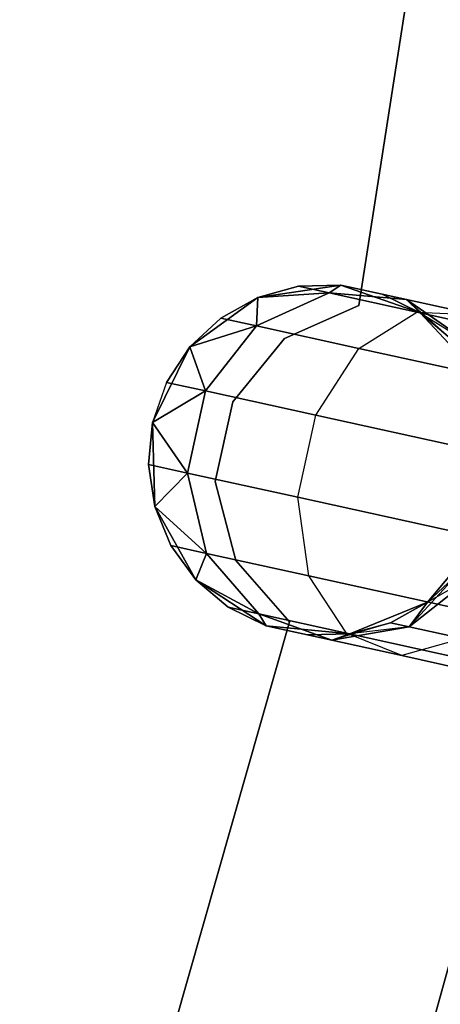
# Model space of a CAD drawing. Extents: x -91 to 91, y -91 to 262.
# Tile 249 of 256: x 57.32 to 59.71, y -16.05 to -10.44. Entities that reach past the tile are written whole.
import ezdxf

# ---------------------------------------------------------------- set-up
doc = ezdxf.new("R2010")
doc.units = 0
doc.header["$LTSCALE"] = 25.4
doc.layers.get('0').update_dxf_attribs({"linetype": 'CONTINUOUS'})

# ---------------------------------------------------------------- blocks, each defined once
blk = doc.blocks.new('ETE0_STL_1')
at = {"color": 0}
for p, q in [((60.1126, -6.5308, 164.5076), (59.2493, -12.0704, 164.5076)), ((59.2493, -12.0704, 162.5076), (60.1126, -6.5308, 162.5076)), ((59.2493, -12.0704, 162.5076), (60.1126, -6.5308, 162.5076)), ((60.1126, -6.5308, 164.5076), (59.2493, -12.0704, 164.5076)), ((59.1459, -11.9543, 327.5076), (58.6724, -12.0241, 327.5076)), ((58.6724, -12.0241, 163.5076), (59.1459, -11.9543, 163.5076)), ((59.1459, -11.9543, 327.5076), (58.6724, -12.0241, 327.5076)), ((58.6724, -12.0241, 163.5076), (59.1459, -11.9543, 163.5076)), ((58.9049, -11.9605, 322.0076), (58.6724, -12.0241, 327.5076)), ((58.9049, -11.9605, 322.0076), (58.6724, -12.0241, 322.0076)), ((58.9049, -11.9605, 322.0076), (58.6724, -12.0241, 327.5076)), ((58.9049, -11.9605, 322.0076), (58.6724, -12.0241, 322.0076)), ((58.9049, -11.9605, 168.0076), (58.6724, -12.0241, 168.0076)), ((58.6724, -12.0241, 163.5076), (58.9049, -11.9605, 168.0076)), ((58.9049, -11.9605, 168.0076), (58.6724, -12.0241, 168.0076)), ((58.6724, -12.0241, 163.5076), (58.9049, -11.9605, 168.0076)), ((59.1459, -11.9543, 322.0076), (58.9049, -11.9605, 322.0076)), ((58.9049, -11.9605, 322.0076), (59.1459, -11.9543, 327.5076)), ((58.9049, -11.9605, 322.0076), (59.1459, -11.9543, 327.5076)), ((59.1459, -11.9543, 322.0076), (58.9049, -11.9605, 322.0076)), ((59.1459, -11.9543, 168.0076), (58.9049, -11.9605, 168.0076)), ((58.9049, -11.9605, 168.0076), (59.1459, -11.9543, 163.5076)), ((58.9049, -11.9605, 168.0076), (59.1459, -11.9543, 163.5076)), ((59.1459, -11.9543, 168.0076), (58.9049, -11.9605, 168.0076)), ((58.9049, -11.9605, 322.0076), (59.08, -11.9989, 321.1065)), ((58.9049, -11.9605, 322.0076), (59.08, -11.9989, 321.1065)), ((59.08, -11.9989, 168.9087), (58.9049, -11.9605, 168.0076)), ((59.08, -11.9989, 168.9087), (58.9049, -11.9605, 168.0076)), ((59.1459, -11.9543, 322.0076), (59.08, -11.9989, 321.1065)), ((59.1459, -11.9543, 322.0076), (59.08, -11.9989, 321.1065)), ((59.08, -11.9989, 168.9087), (59.1459, -11.9543, 168.0076)), ((59.08, -11.9989, 168.9087), (59.1459, -11.9543, 168.0076)), ((59.5976, -12.1126, 327.5076), (59.1459, -11.9543, 327.5076)), ((59.1459, -11.9543, 163.5076), (59.5976, -12.1126, 163.5076)), ((59.3814, -12.006, 322.0076), (59.1459, -11.9543, 327.5076)), ((59.5976, -12.1126, 327.5076), (59.1459, -11.9543, 327.5076)), ((59.3814, -12.006, 322.0076), (59.1459, -11.9543, 327.5076)), ((59.1459, -11.9543, 322.0076), (59.5211, -12.0367, 321.2884)), ((59.1459, -11.9543, 322.0076), (59.1459, -11.9543, 327.5076)), ((59.1459, -11.9543, 322.0076), (59.1459, -11.9543, 327.5076)), ((59.1459, -11.9543, 322.0076), (59.5211, -12.0367, 321.2884)), ((59.5211, -12.0367, 168.7269), (59.1459, -11.9543, 168.0076)), ((59.1459, -11.9543, 163.5076), (59.3814, -12.006, 168.0076)), ((59.1459, -11.9543, 168.0076), (59.1459, -11.9543, 163.5076)), ((59.5211, -12.0367, 168.7269), (59.1459, -11.9543, 168.0076)), ((59.1459, -11.9543, 163.5076), (59.3814, -12.006, 168.0076)), ((59.1459, -11.9543, 163.5076), (59.5976, -12.1126, 163.5076)), ((59.1459, -11.9543, 168.0076), (59.1459, -11.9543, 163.5076)), ((58.6724, -12.0241, 327.5076), (58.2856, -12.306, 327.5076)), ((58.2856, -12.306, 163.5076), (58.6724, -12.0241, 163.5076)), ((58.6724, -12.0241, 327.5076), (58.2856, -12.306, 327.5076)), ((58.2856, -12.306, 163.5076), (58.6724, -12.0241, 163.5076)), ((58.6724, -12.0241, 322.0076), (58.4619, -12.1416, 322.0076)), ((58.4619, -12.1416, 322.0076), (58.6724, -12.0241, 327.5076)), ((58.4619, -12.1416, 322.0076), (58.6724, -12.0241, 327.5076)), ((58.6724, -12.0241, 322.0076), (58.4619, -12.1416, 322.0076)), ((58.6724, -12.0241, 168.0076), (58.4619, -12.1416, 168.0076)), ((58.4619, -12.1416, 168.0076), (58.6724, -12.0241, 163.5076)), ((58.4619, -12.1416, 168.0076), (58.6724, -12.0241, 163.5076)), ((58.6724, -12.0241, 168.0076), (58.4619, -12.1416, 168.0076)), ((59.08, -11.9989, 321.1065), (58.6662, -12.1864, 320.9558)), ((59.08, -11.9989, 321.1065), (58.6662, -12.1864, 320.9558)), ((58.6662, -12.1864, 169.0594), (59.08, -11.9989, 168.9087)), ((58.6662, -12.1864, 169.0594), (59.08, -11.9989, 168.9087)), ((58.6724, -12.0241, 322.0076), (58.6662, -12.1864, 320.9558)), ((58.6724, -12.0241, 322.0076), (58.6662, -12.1864, 320.9558)), ((58.6662, -12.1864, 169.0594), (58.6724, -12.0241, 168.0076)), ((58.6662, -12.1864, 169.0594), (58.6724, -12.0241, 168.0076)), ((58.6724, -12.0241, 322.0076), (59.08, -11.9989, 321.1065)), ((58.6724, -12.0241, 322.0076), (59.08, -11.9989, 321.1065)), ((59.08, -11.9989, 168.9087), (58.6724, -12.0241, 168.0076)), ((59.08, -11.9989, 168.9087), (58.6724, -12.0241, 168.0076)), ((58.6724, -12.0241, 322.0076), (58.6724, -12.0241, 327.5076)), ((58.6724, -12.0241, 322.0076), (58.6724, -12.0241, 327.5076)), ((58.6724, -12.0241, 168.0076), (58.6724, -12.0241, 163.5076)), ((58.6724, -12.0241, 168.0076), (58.6724, -12.0241, 163.5076)), ((59.5211, -12.0367, 321.2884), (59.08, -11.9989, 321.1065)), ((59.08, -11.9989, 321.1065), (59.5785, -12.1084, 320.3427)), ((59.08, -11.9989, 321.1065), (59.5785, -12.1084, 320.3427)), ((59.5211, -12.0367, 321.2884), (59.08, -11.9989, 321.1065)), ((59.08, -11.9989, 168.9087), (59.5211, -12.0367, 168.7269)), ((59.5785, -12.1084, 169.6726), (59.08, -11.9989, 168.9087)), ((59.5785, -12.1084, 169.6726), (59.08, -11.9989, 168.9087)), ((59.08, -11.9989, 168.9087), (59.5211, -12.0367, 168.7269)), ((59.5976, -12.1126, 322.0076), (59.3814, -12.006, 322.0076)), ((59.3814, -12.006, 322.0076), (59.5976, -12.1126, 327.5076)), ((59.3814, -12.006, 322.0076), (59.5976, -12.1126, 327.5076)), ((59.3814, -12.006, 322.0076), (59.5211, -12.0367, 321.2884)), ((59.3814, -12.006, 322.0076), (59.5211, -12.0367, 321.2884)), ((59.5976, -12.1126, 322.0076), (59.3814, -12.006, 322.0076)), ((59.5211, -12.0367, 168.7269), (59.3814, -12.006, 168.0076)), ((59.5976, -12.1126, 168.0076), (59.3814, -12.006, 168.0076)), ((59.5211, -12.0367, 168.7269), (59.3814, -12.006, 168.0076)), ((59.3814, -12.006, 168.0076), (59.5976, -12.1126, 163.5076)), ((59.3814, -12.006, 168.0076), (59.5976, -12.1126, 163.5076)), ((59.5976, -12.1126, 168.0076), (59.3814, -12.006, 168.0076)), ((59.5976, -12.1126, 322.0076), (59.5211, -12.0367, 321.2884)), ((59.5976, -12.1126, 322.0076), (59.5211, -12.0367, 321.2884)), ((59.8886, -12.2912, 321.4596), (59.5211, -12.0367, 321.2884)), ((59.5211, -12.0367, 321.2884), (59.9191, -12.1241, 320.6786)), ((59.5211, -12.0367, 321.2884), (59.9191, -12.1241, 320.6786)), ((59.8886, -12.2912, 321.4596), (59.5211, -12.0367, 321.2884)), ((59.7821, -12.2678, 168.0076), (59.5211, -12.0367, 168.7269)), ((59.5211, -12.0367, 168.7269), (59.8886, -12.2912, 168.5556)), ((59.7821, -12.2678, 168.0076), (59.5211, -12.0367, 168.7269)), ((59.5976, -12.1126, 168.0076), (59.5211, -12.0367, 168.7269)), ((59.5976, -12.1126, 168.0076), (59.5211, -12.0367, 168.7269)), ((59.9191, -12.1241, 169.3366), (59.5211, -12.0367, 168.7269)), ((59.9191, -12.1241, 169.3366), (59.5211, -12.0367, 168.7269)), ((59.5211, -12.0367, 168.7269), (59.8886, -12.2912, 168.5556)), ((59.2493, -12.0704, 164.5076), (58.8246, -12.2585, 164.5076)), ((58.8246, -12.2585, 162.5076), (59.2493, -12.0704, 162.5076)), ((58.8246, -12.2585, 162.5076), (59.2493, -12.0704, 162.5076)), ((59.2493, -12.0704, 164.5076), (58.8246, -12.2585, 164.5076)), ((59.2493, -12.0704, 164.5076), (59.2493, -12.0704, 162.5076)), ((59.2493, -12.0704, 164.5076), (59.2493, -12.0704, 162.5076)), ((58.4619, -12.1416, 322.0076), (58.2856, -12.306, 327.5076)), ((58.4619, -12.1416, 322.0076), (58.2856, -12.306, 322.0076)), ((58.4619, -12.1416, 322.0076), (58.2856, -12.306, 327.5076)), ((58.4619, -12.1416, 322.0076), (58.2856, -12.306, 322.0076)), ((58.4619, -12.1416, 168.0076), (58.2856, -12.306, 168.0076)), ((58.2856, -12.306, 163.5076), (58.4619, -12.1416, 168.0076)), ((58.4619, -12.1416, 168.0076), (58.2856, -12.306, 168.0076)), ((58.2856, -12.306, 163.5076), (58.4619, -12.1416, 168.0076)), ((58.4619, -12.1416, 322.0076), (58.6662, -12.1864, 320.9558)), ((58.4619, -12.1416, 322.0076), (58.6662, -12.1864, 320.9558)), ((58.6662, -12.1864, 169.0594), (58.4619, -12.1416, 168.0076)), ((58.6662, -12.1864, 169.0594), (58.4619, -12.1416, 168.0076)), ((59.2482, -12.3142, 320.0641), (59.5785, -12.1084, 320.3427)), ((59.2482, -12.3142, 320.0641), (59.5785, -12.1084, 320.3427)), ((59.2482, -12.3142, 169.9511), (59.5785, -12.1084, 169.6726)), ((59.2482, -12.3142, 169.9511), (59.5785, -12.1084, 169.6726)), ((59.5785, -12.1084, 320.3427), (60.3246, -12.2722, 319.8322)), ((59.5785, -12.1084, 320.3427), (60.3246, -12.2722, 319.8322)), ((59.5785, -12.1084, 320.3427), (59.9191, -12.1241, 320.6786)), ((59.5785, -12.1084, 320.3427), (59.9191, -12.1241, 320.6786)), ((59.5785, -12.1084, 169.6726), (59.9191, -12.1241, 169.3366)), ((60.3246, -12.2722, 170.183), (59.5785, -12.1084, 169.6726)), ((60.3246, -12.2722, 170.183), (59.5785, -12.1084, 169.6726)), ((59.5785, -12.1084, 169.6726), (59.9191, -12.1241, 169.3366)), ((59.9241, -12.4626, 327.5076), (59.5976, -12.1126, 327.5076)), ((59.5976, -12.1126, 163.5076), (59.9241, -12.4626, 163.5076)), ((59.7821, -12.2678, 322.0076), (59.5976, -12.1126, 327.5076)), ((59.9241, -12.4626, 327.5076), (59.5976, -12.1126, 327.5076)), ((59.7821, -12.2678, 322.0076), (59.5976, -12.1126, 322.0076)), ((59.5976, -12.1126, 322.0076), (59.5976, -12.1126, 327.5076)), ((59.7821, -12.2678, 322.0076), (59.5976, -12.1126, 327.5076)), ((59.5976, -12.1126, 322.0076), (59.5976, -12.1126, 327.5076)), ((59.5976, -12.1126, 322.0076), (59.8886, -12.2912, 321.4596)), ((59.7821, -12.2678, 322.0076), (59.5976, -12.1126, 322.0076)), ((59.5976, -12.1126, 322.0076), (59.8886, -12.2912, 321.4596)), ((59.7821, -12.2678, 168.0076), (59.5976, -12.1126, 168.0076)), ((59.5976, -12.1126, 163.5076), (59.7821, -12.2678, 168.0076)), ((59.5976, -12.1126, 163.5076), (59.9241, -12.4626, 163.5076)), ((59.5976, -12.1126, 168.0076), (59.5976, -12.1126, 163.5076)), ((59.5976, -12.1126, 168.0076), (59.5976, -12.1126, 163.5076)), ((59.7821, -12.2678, 168.0076), (59.5976, -12.1126, 168.0076)), ((59.5976, -12.1126, 163.5076), (59.7821, -12.2678, 168.0076)), ((58.2856, -12.306, 322.0076), (58.6662, -12.1864, 320.9558)), ((58.2856, -12.306, 322.0076), (58.6662, -12.1864, 320.9558)), ((58.6662, -12.1864, 169.0594), (58.2856, -12.306, 168.0076)), ((58.6662, -12.1864, 169.0594), (58.2856, -12.306, 168.0076)), ((58.6662, -12.1864, 320.9558), (58.3746, -12.5563, 320.8707)), ((58.6662, -12.1864, 320.9558), (58.3746, -12.5563, 320.8707)), ((58.3746, -12.5563, 169.1445), (58.6662, -12.1864, 169.0594)), ((58.3746, -12.5563, 169.1445), (58.6662, -12.1864, 169.0594)), ((58.6662, -12.1864, 320.9558), (59.2482, -12.3142, 320.0641)), ((58.6662, -12.1864, 320.9558), (59.2482, -12.3142, 320.0641)), ((59.2482, -12.3142, 169.9511), (58.6662, -12.1864, 169.0594)), ((59.2482, -12.3142, 169.9511), (58.6662, -12.1864, 169.0594)), ((58.8246, -12.2585, 164.5076), (58.5307, -12.6182, 164.5076)), ((58.5307, -12.6182, 162.5076), (58.8246, -12.2585, 162.5076)), ((58.5307, -12.6182, 162.5076), (58.8246, -12.2585, 162.5076)), ((58.8246, -12.2585, 164.5076), (58.5307, -12.6182, 164.5076)), ((58.8246, -12.2585, 164.5076), (58.8246, -12.2585, 162.5076)), ((58.8246, -12.2585, 164.5076), (58.8246, -12.2585, 162.5076)), ((58.2856, -12.306, 327.5076), (58.074, -12.7353, 327.5076)), ((58.074, -12.7353, 163.5076), (58.2856, -12.306, 163.5076)), ((58.2856, -12.306, 327.5076), (58.074, -12.7353, 327.5076)), ((58.074, -12.7353, 163.5076), (58.2856, -12.306, 163.5076)), ((58.2856, -12.306, 322.0076), (58.1537, -12.5078, 322.0076)), ((58.1537, -12.5078, 322.0076), (58.2856, -12.306, 327.5076)), ((58.1537, -12.5078, 322.0076), (58.2856, -12.306, 327.5076)), ((58.2856, -12.306, 322.0076), (58.1537, -12.5078, 322.0076)), ((58.2856, -12.306, 168.0076), (58.1537, -12.5078, 168.0076)), ((58.1537, -12.5078, 168.0076), (58.2856, -12.306, 163.5076)), ((58.1537, -12.5078, 168.0076), (58.2856, -12.306, 163.5076)), ((58.2856, -12.306, 168.0076), (58.1537, -12.5078, 168.0076)), ((58.2856, -12.306, 322.0076), (58.2856, -12.306, 327.5076)), ((58.2856, -12.306, 322.0076), (58.2856, -12.306, 327.5076)), ((58.2856, -12.306, 322.0076), (58.3746, -12.5563, 320.8707)), ((58.2856, -12.306, 322.0076), (58.3746, -12.5563, 320.8707)), ((58.3746, -12.5563, 169.1445), (58.2856, -12.306, 168.0076)), ((58.3746, -12.5563, 169.1445), (58.2856, -12.306, 168.0076)), ((58.2856, -12.306, 168.0076), (58.2856, -12.306, 163.5076)), ((58.2856, -12.306, 168.0076), (58.2856, -12.306, 163.5076)), ((59.0037, -12.6944, 319.9068), (59.2482, -12.3142, 320.0641)), ((59.0037, -12.6944, 319.9068), (59.2482, -12.3142, 320.0641)), ((59.0037, -12.6944, 170.1084), (59.2482, -12.3142, 169.9511)), ((59.0037, -12.6944, 170.1084), (59.2482, -12.3142, 169.9511)), ((59.2482, -12.3142, 320.0641), (60.1191, -12.5055, 319.4683)), ((59.2482, -12.3142, 320.0641), (60.1191, -12.5055, 319.4683)), ((60.1191, -12.5055, 170.5469), (59.2482, -12.3142, 169.9511)), ((60.1191, -12.5055, 170.5469), (59.2482, -12.3142, 169.9511)), ((58.1537, -12.5078, 322.0076), (58.074, -12.7353, 327.5076)), ((58.1537, -12.5078, 322.0076), (58.074, -12.7353, 327.5076)), ((58.1537, -12.5078, 322.0076), (58.074, -12.7353, 322.0076)), ((58.1537, -12.5078, 322.0076), (58.074, -12.7353, 322.0076)), ((58.1537, -12.5078, 168.0076), (58.074, -12.7353, 168.0076)), ((58.1537, -12.5078, 168.0076), (58.074, -12.7353, 168.0076)), ((58.1537, -12.5078, 168.0076), (58.074, -12.7353, 163.5076)), ((58.1537, -12.5078, 168.0076), (58.074, -12.7353, 163.5076)), ((58.1537, -12.5078, 322.0076), (58.3746, -12.5563, 320.8707)), ((58.1537, -12.5078, 322.0076), (58.3746, -12.5563, 320.8707)), ((58.3746, -12.5563, 169.1445), (58.1537, -12.5078, 168.0076)), ((58.3746, -12.5563, 169.1445), (58.1537, -12.5078, 168.0076)), ((58.074, -12.7353, 322.0076), (58.3746, -12.5563, 320.8707)), ((58.074, -12.7353, 322.0076), (58.3746, -12.5563, 320.8707)), ((58.3746, -12.5563, 169.1445), (58.074, -12.7353, 168.0076)), ((58.3746, -12.5563, 169.1445), (58.074, -12.7353, 168.0076)), ((58.3746, -12.5563, 320.8707), (58.272, -13.0238, 320.8707)), ((58.3746, -12.5563, 320.8707), (58.272, -13.0238, 320.8707)), ((58.272, -13.0238, 169.1445), (58.3746, -12.5563, 169.1445)), ((58.272, -13.0238, 169.1445), (58.3746, -12.5563, 169.1445)), ((58.3746, -12.5563, 320.8707), (59.0037, -12.6944, 319.9068)), ((58.3746, -12.5563, 320.8707), (59.0037, -12.6944, 319.9068)), ((59.0037, -12.6944, 170.1084), (58.3746, -12.5563, 169.1445)), ((59.0037, -12.6944, 170.1084), (58.3746, -12.5563, 169.1445)), ((58.4985, -20.3893, 327.5076), (60.6594, -12.5793, 327.5076)), ((60.6594, -12.5793, 328.5076), (58.4985, -20.3893, 328.5076)), ((58.4985, -20.3893, 327.5076), (60.6594, -12.5793, 327.5076)), ((60.6594, -12.5793, 328.5076), (58.4985, -20.3893, 328.5076)), ((58.5307, -12.6182, 164.5076), (58.4311, -13.0719, 164.5076)), ((58.4311, -13.0719, 162.5076), (58.5307, -12.6182, 162.5076)), ((58.4311, -13.0719, 162.5076), (58.5307, -12.6182, 162.5076)), ((58.5307, -12.6182, 164.5076), (58.4311, -13.0719, 164.5076)), ((58.5307, -12.6182, 164.5076), (58.5307, -12.6182, 162.5076)), ((58.5307, -12.6182, 164.5076), (58.5307, -12.6182, 162.5076)), ((58.901, -13.1619, 319.9068), (59.0037, -12.6944, 319.9068)), ((58.901, -13.1619, 319.9068), (59.0037, -12.6944, 319.9068)), ((58.901, -13.1619, 170.1084), (59.0037, -12.6944, 170.1084)), ((58.901, -13.1619, 170.1084), (59.0037, -12.6944, 170.1084)), ((59.0037, -12.6944, 319.9068), (59.9451, -12.9011, 319.2628)), ((59.0037, -12.6944, 319.9068), (59.9451, -12.9011, 319.2628)), ((59.9451, -12.9011, 170.7524), (59.0037, -12.6944, 170.1084)), ((59.9451, -12.9011, 170.7524), (59.0037, -12.6944, 170.1084)), ((58.074, -12.7353, 327.5076), (58.0511, -12.9753, 322.0076)), ((58.074, -12.7353, 322.0076), (58.0511, -12.9753, 322.0076)), ((58.074, -12.7353, 327.5076), (58.0511, -12.9753, 322.0076)), ((58.074, -12.7353, 322.0076), (58.0511, -12.9753, 322.0076)), ((58.074, -12.7353, 168.0076), (58.0511, -12.9753, 168.0076)), ((58.0511, -12.9753, 168.0076), (58.074, -12.7353, 163.5076)), ((58.074, -12.7353, 168.0076), (58.0511, -12.9753, 168.0076)), ((58.0511, -12.9753, 168.0076), (58.074, -12.7353, 163.5076)), ((58.074, -12.7353, 327.5076), (58.0862, -13.2138, 327.5076)), ((58.0862, -13.2138, 163.5076), (58.074, -12.7353, 163.5076)), ((58.074, -12.7353, 327.5076), (58.0862, -13.2138, 327.5076)), ((58.074, -12.7353, 322.0076), (58.074, -12.7353, 327.5076)), ((58.074, -12.7353, 322.0076), (58.074, -12.7353, 327.5076)), ((58.074, -12.7353, 322.0076), (58.272, -13.0238, 320.8707)), ((58.074, -12.7353, 322.0076), (58.272, -13.0238, 320.8707)), ((58.272, -13.0238, 169.1445), (58.074, -12.7353, 168.0076)), ((58.272, -13.0238, 169.1445), (58.074, -12.7353, 168.0076)), ((58.0862, -13.2138, 163.5076), (58.074, -12.7353, 163.5076)), ((58.074, -12.7353, 168.0076), (58.074, -12.7353, 163.5076)), ((58.074, -12.7353, 168.0076), (58.074, -12.7353, 163.5076)), ((58.0511, -12.9753, 322.0076), (58.0862, -13.2138, 327.5076)), ((58.0511, -12.9753, 322.0076), (58.0862, -13.2138, 322.0076)), ((58.0511, -12.9753, 322.0076), (58.0862, -13.2138, 327.5076)), ((58.0511, -12.9753, 322.0076), (58.0862, -13.2138, 322.0076)), ((58.0511, -12.9753, 322.0076), (58.272, -13.0238, 320.8707)), ((58.0511, -12.9753, 322.0076), (58.272, -13.0238, 320.8707)), ((58.272, -13.0238, 169.1445), (58.0511, -12.9753, 168.0076)), ((58.0511, -12.9753, 168.0076), (58.0862, -13.2138, 168.0076)), ((58.272, -13.0238, 169.1445), (58.0511, -12.9753, 168.0076)), ((58.0862, -13.2138, 163.5076), (58.0511, -12.9753, 168.0076)), ((58.0511, -12.9753, 168.0076), (58.0862, -13.2138, 168.0076)), ((58.0862, -13.2138, 163.5076), (58.0511, -12.9753, 168.0076)), ((58.0862, -13.2138, 322.0076), (58.272, -13.0238, 320.8707)), ((58.0862, -13.2138, 322.0076), (58.272, -13.0238, 320.8707)), ((58.272, -13.0238, 169.1445), (58.0862, -13.2138, 168.0076)), ((58.272, -13.0238, 169.1445), (58.0862, -13.2138, 168.0076)), ((58.272, -13.0238, 320.8707), (58.3818, -13.4818, 320.9558)), ((58.272, -13.0238, 320.8707), (58.3818, -13.4818, 320.9558)), ((58.272, -13.0238, 320.8707), (58.901, -13.1619, 319.9068)), ((58.272, -13.0238, 320.8707), (58.901, -13.1619, 319.9068)), ((58.3818, -13.4818, 169.0594), (58.272, -13.0238, 169.1445)), ((58.901, -13.1619, 170.1084), (58.272, -13.0238, 169.1445)), ((58.3818, -13.4818, 169.0594), (58.272, -13.0238, 169.1445)), ((58.901, -13.1619, 170.1084), (58.272, -13.0238, 169.1445)), ((58.4311, -13.0719, 164.5076), (58.4311, -13.0719, 162.5076)), ((58.4311, -13.0719, 164.5076), (58.4311, -13.0719, 162.5076)), ((58.4311, -13.0719, 164.5076), (58.5472, -13.5217, 164.5076)), ((58.5472, -13.5217, 162.5076), (58.4311, -13.0719, 162.5076)), ((58.5472, -13.5217, 162.5076), (58.4311, -13.0719, 162.5076)), ((58.4311, -13.0719, 164.5076), (58.5472, -13.5217, 164.5076)), ((58.9637, -13.6096, 320.0641), (58.901, -13.1619, 319.9068)), ((58.901, -13.1619, 319.9068), (59.8424, -13.3686, 319.2628)), ((58.901, -13.1619, 319.9068), (59.8424, -13.3686, 319.2628)), ((58.9637, -13.6096, 320.0641), (58.901, -13.1619, 319.9068)), ((58.9637, -13.6096, 169.9511), (58.901, -13.1619, 170.1084)), ((59.8424, -13.3686, 170.7524), (58.901, -13.1619, 170.1084)), ((58.9637, -13.6096, 169.9511), (58.901, -13.1619, 170.1084)), ((59.8424, -13.3686, 170.7524), (58.901, -13.1619, 170.1084)), ((58.0862, -13.2138, 327.5076), (58.3194, -13.6318, 327.5076)), ((58.3194, -13.6318, 163.5076), (58.0862, -13.2138, 163.5076)), ((58.0862, -13.2138, 322.0076), (58.0862, -13.2138, 327.5076)), ((58.0862, -13.2138, 322.0076), (58.0862, -13.2138, 327.5076)), ((58.0862, -13.2138, 322.0076), (58.1775, -13.437, 322.0076)), ((58.1775, -13.437, 322.0076), (58.0862, -13.2138, 327.5076)), ((58.1775, -13.437, 322.0076), (58.0862, -13.2138, 327.5076)), ((58.0862, -13.2138, 327.5076), (58.3194, -13.6318, 327.5076)), ((58.0862, -13.2138, 322.0076), (58.1775, -13.437, 322.0076)), ((58.0862, -13.2138, 322.0076), (58.3818, -13.4818, 320.9558)), ((58.0862, -13.2138, 322.0076), (58.3818, -13.4818, 320.9558)), ((58.3818, -13.4818, 169.0594), (58.0862, -13.2138, 168.0076)), ((58.0862, -13.2138, 168.0076), (58.1775, -13.437, 168.0076)), ((58.3818, -13.4818, 169.0594), (58.0862, -13.2138, 168.0076)), ((58.1775, -13.437, 168.0076), (58.0862, -13.2138, 163.5076)), ((58.3194, -13.6318, 163.5076), (58.0862, -13.2138, 163.5076)), ((58.1775, -13.437, 168.0076), (58.0862, -13.2138, 163.5076)), ((58.0862, -13.2138, 168.0076), (58.1775, -13.437, 168.0076)), ((58.0862, -13.2138, 168.0076), (58.0862, -13.2138, 163.5076)), ((58.0862, -13.2138, 168.0076), (58.0862, -13.2138, 163.5076)), ((59.6396, -13.758, 327.5076), (59.9478, -13.3918, 327.5076)), ((59.9478, -13.3918, 163.5076), (59.6396, -13.758, 163.5076)), ((59.6396, -13.758, 327.5076), (59.9478, -13.3918, 327.5076)), ((59.9478, -13.3918, 163.5076), (59.6396, -13.758, 163.5076)), ((58.1775, -13.437, 322.0076), (58.3194, -13.6318, 327.5076)), ((58.1775, -13.437, 322.0076), (58.3194, -13.6318, 322.0076)), ((58.1775, -13.437, 322.0076), (58.3194, -13.6318, 327.5076)), ((58.1775, -13.437, 322.0076), (58.3194, -13.6318, 322.0076)), ((58.1775, -13.437, 322.0076), (58.3818, -13.4818, 320.9558)), ((58.1775, -13.437, 322.0076), (58.3818, -13.4818, 320.9558)), ((58.3818, -13.4818, 169.0594), (58.1775, -13.437, 168.0076)), ((58.1775, -13.437, 168.0076), (58.3194, -13.6318, 168.0076)), ((58.3818, -13.4818, 169.0594), (58.1775, -13.437, 168.0076)), ((58.3194, -13.6318, 163.5076), (58.1775, -13.437, 168.0076)), ((58.1775, -13.437, 168.0076), (58.3194, -13.6318, 168.0076)), ((58.3194, -13.6318, 163.5076), (58.1775, -13.437, 168.0076)), ((58.3194, -13.6318, 322.0076), (58.3818, -13.4818, 320.9558)), ((58.3194, -13.6318, 322.0076), (58.3818, -13.4818, 320.9558)), ((58.3818, -13.4818, 169.0594), (58.3194, -13.6318, 168.0076)), ((58.3818, -13.4818, 169.0594), (58.3194, -13.6318, 168.0076)), ((58.3818, -13.4818, 320.9558), (58.679, -13.8254, 321.1065)), ((58.3818, -13.4818, 320.9558), (58.679, -13.8254, 321.1065)), ((58.3818, -13.4818, 320.9558), (58.9637, -13.6096, 320.0641)), ((58.3818, -13.4818, 320.9558), (58.9637, -13.6096, 320.0641)), ((58.679, -13.8254, 168.9087), (58.3818, -13.4818, 169.0594)), ((58.9637, -13.6096, 169.9511), (58.3818, -13.4818, 169.0594)), ((58.679, -13.8254, 168.9087), (58.3818, -13.4818, 169.0594)), ((58.9637, -13.6096, 169.9511), (58.3818, -13.4818, 169.0594)), ((58.5472, -13.5217, 164.5076), (58.5472, -13.5217, 162.5076)), ((58.5472, -13.5217, 164.5076), (58.5472, -13.5217, 162.5076)), ((58.5472, -13.5217, 164.5076), (58.8539, -13.8705, 164.5076)), ((58.8539, -13.8705, 162.5076), (58.5472, -13.5217, 162.5076)), ((58.8539, -13.8705, 162.5076), (58.5472, -13.5217, 162.5076)), ((58.5472, -13.5217, 164.5076), (58.8539, -13.8705, 164.5076)), ((59.1775, -13.9349, 320.3427), (58.9637, -13.6096, 320.0641)), ((58.9637, -13.6096, 320.0641), (59.8347, -13.8008, 319.4683)), ((58.9637, -13.6096, 320.0641), (59.8347, -13.8008, 319.4683)), ((59.1775, -13.9349, 320.3427), (58.9637, -13.6096, 320.0641)), ((59.1775, -13.9349, 169.6726), (58.9637, -13.6096, 169.9511)), ((59.8347, -13.8008, 170.5469), (58.9637, -13.6096, 169.9511)), ((59.1775, -13.9349, 169.6726), (58.9637, -13.6096, 169.9511)), ((59.8347, -13.8008, 170.5469), (58.9637, -13.6096, 169.9511)), ((59.816, -13.5936, 322.0076), (59.5356, -13.8988, 321.4596)), ((59.816, -13.5936, 322.0076), (59.5356, -13.8988, 321.4596)), ((59.5356, -13.8988, 321.4596), (59.8988, -13.6118, 321.5811)), ((59.5356, -13.8988, 321.4596), (59.8988, -13.6118, 321.5811)), ((59.8988, -13.6118, 168.4341), (59.5356, -13.8988, 168.5556)), ((59.8988, -13.6118, 168.4341), (59.5356, -13.8988, 168.5556)), ((59.6396, -13.758, 322.0076), (59.816, -13.5936, 322.0076)), ((59.816, -13.5936, 322.0076), (59.6396, -13.758, 327.5076)), ((59.816, -13.5936, 322.0076), (59.6396, -13.758, 327.5076)), ((59.6396, -13.758, 322.0076), (59.816, -13.5936, 322.0076)), ((59.6396, -13.758, 168.0076), (59.816, -13.5936, 168.0076)), ((59.816, -13.5936, 168.0076), (59.6396, -13.758, 163.5076)), ((59.816, -13.5936, 168.0076), (59.6396, -13.758, 163.5076)), ((59.6396, -13.758, 168.0076), (59.816, -13.5936, 168.0076)), ((59.8988, -13.6118, 168.4341), (59.6396, -13.758, 168.0076)), ((59.8988, -13.6118, 168.4341), (59.6396, -13.758, 168.0076)), ((58.3194, -13.6318, 327.5076), (58.7201, -13.8936, 327.5076)), ((58.7201, -13.8936, 163.5076), (58.3194, -13.6318, 163.5076)), ((58.3194, -13.6318, 322.0076), (58.3194, -13.6318, 327.5076)), ((58.3194, -13.6318, 322.0076), (58.3194, -13.6318, 327.5076)), ((58.3194, -13.6318, 322.0076), (58.5039, -13.787, 322.0076)), ((58.5039, -13.787, 322.0076), (58.3194, -13.6318, 327.5076)), ((58.5039, -13.787, 322.0076), (58.3194, -13.6318, 327.5076)), ((58.3194, -13.6318, 327.5076), (58.7201, -13.8936, 327.5076)), ((58.3194, -13.6318, 322.0076), (58.5039, -13.787, 322.0076)), ((58.3194, -13.6318, 322.0076), (58.679, -13.8254, 321.1065)), ((58.3194, -13.6318, 322.0076), (58.679, -13.8254, 321.1065)), ((58.679, -13.8254, 168.9087), (58.3194, -13.6318, 168.0076)), ((58.3194, -13.6318, 168.0076), (58.5039, -13.787, 168.0076)), ((58.679, -13.8254, 168.9087), (58.3194, -13.6318, 168.0076)), ((58.5039, -13.787, 168.0076), (58.3194, -13.6318, 163.5076)), ((58.7201, -13.8936, 163.5076), (58.3194, -13.6318, 163.5076)), ((58.5039, -13.787, 168.0076), (58.3194, -13.6318, 163.5076)), ((58.3194, -13.6318, 168.0076), (58.5039, -13.787, 168.0076)), ((58.3194, -13.6318, 168.0076), (58.3194, -13.6318, 163.5076)), ((58.3194, -13.6318, 168.0076), (58.3194, -13.6318, 163.5076)), ((59.1966, -13.9391, 327.5076), (59.6396, -13.758, 327.5076)), ((59.6396, -13.758, 163.5076), (59.1966, -13.9391, 163.5076)), ((59.1966, -13.9391, 327.5076), (59.6396, -13.758, 327.5076)), ((59.6396, -13.758, 163.5076), (59.1966, -13.9391, 163.5076)), ((59.4291, -13.8755, 322.0076), (59.6396, -13.758, 327.5076)), ((59.4291, -13.8755, 322.0076), (59.6396, -13.758, 322.0076)), ((59.4291, -13.8755, 322.0076), (59.6396, -13.758, 327.5076)), ((59.4291, -13.8755, 322.0076), (59.6396, -13.758, 322.0076)), ((59.4291, -13.8755, 168.0076), (59.6396, -13.758, 168.0076)), ((59.6396, -13.758, 163.5076), (59.4291, -13.8755, 168.0076)), ((59.4291, -13.8755, 168.0076), (59.6396, -13.758, 168.0076)), ((59.6396, -13.758, 163.5076), (59.4291, -13.8755, 168.0076)), ((59.6396, -13.758, 322.0076), (59.5356, -13.8988, 321.4596)), ((59.6396, -13.758, 322.0076), (59.5356, -13.8988, 321.4596)), ((59.5356, -13.8988, 168.5556), (59.6396, -13.758, 168.0076)), ((59.5356, -13.8988, 168.5556), (59.6396, -13.758, 168.0076)), ((59.6396, -13.758, 322.0076), (59.6396, -13.758, 327.5076)), ((59.6396, -13.758, 322.0076), (59.6396, -13.758, 327.5076)), ((59.6396, -13.758, 168.0076), (59.6396, -13.758, 163.5076)), ((59.6396, -13.758, 168.0076), (59.6396, -13.758, 163.5076)), ((58.5039, -13.787, 322.0076), (58.7201, -13.8936, 327.5076)), ((58.5039, -13.787, 322.0076), (58.7201, -13.8936, 322.0076)), ((58.5039, -13.787, 322.0076), (58.7201, -13.8936, 327.5076)), ((58.5039, -13.787, 322.0076), (58.7201, -13.8936, 322.0076)), ((58.5039, -13.787, 322.0076), (58.679, -13.8254, 321.1065)), ((58.5039, -13.787, 322.0076), (58.679, -13.8254, 321.1065)), ((58.679, -13.8254, 168.9087), (58.5039, -13.787, 168.0076)), ((58.5039, -13.787, 168.0076), (58.7201, -13.8936, 168.0076)), ((58.679, -13.8254, 168.9087), (58.5039, -13.787, 168.0076)), ((58.7201, -13.8936, 163.5076), (58.5039, -13.787, 168.0076)), ((58.5039, -13.787, 168.0076), (58.7201, -13.8936, 168.0076)), ((58.7201, -13.8936, 163.5076), (58.5039, -13.787, 168.0076)), ((58.7201, -13.8936, 322.0076), (58.679, -13.8254, 321.1065)), ((58.679, -13.8254, 321.1065), (59.0953, -13.9759, 321.2884)), ((58.7201, -13.8936, 322.0076), (58.679, -13.8254, 321.1065)), ((58.679, -13.8254, 321.1065), (59.0953, -13.9759, 321.2884)), ((58.679, -13.8254, 321.1065), (59.1775, -13.9349, 320.3427)), ((58.679, -13.8254, 321.1065), (59.1775, -13.9349, 320.3427)), ((59.0953, -13.9759, 168.7269), (58.679, -13.8254, 168.9087)), ((58.679, -13.8254, 168.9087), (58.7201, -13.8936, 168.0076)), ((58.679, -13.8254, 168.9087), (58.7201, -13.8936, 168.0076)), ((59.1775, -13.9349, 169.6726), (58.679, -13.8254, 168.9087)), ((59.0953, -13.9759, 168.7269), (58.679, -13.8254, 168.9087)), ((59.1775, -13.9349, 169.6726), (58.679, -13.8254, 168.9087)), ((58.8539, -13.8705, 164.5076), (57.3166, -19.261, 164.5076)), ((57.3166, -19.261, 162.5076), (58.8539, -13.8705, 162.5076)), ((57.3166, -19.261, 162.5076), (58.8539, -13.8705, 162.5076)), ((58.8539, -13.8705, 164.5076), (57.3166, -19.261, 164.5076)), ((58.7201, -13.8936, 327.5076), (59.1966, -13.9391, 327.5076)), ((59.1966, -13.9391, 163.5076), (58.7201, -13.8936, 163.5076)), ((58.7201, -13.8936, 322.0076), (58.7201, -13.8936, 327.5076)), ((58.7201, -13.8936, 322.0076), (58.7201, -13.8936, 327.5076)), ((58.7201, -13.8936, 322.0076), (59.0953, -13.9759, 321.2884)), ((58.9556, -13.9453, 322.0076), (58.7201, -13.8936, 327.5076)), ((58.9556, -13.9453, 322.0076), (58.7201, -13.8936, 327.5076)), ((58.7201, -13.8936, 327.5076), (59.1966, -13.9391, 327.5076)), ((58.7201, -13.8936, 322.0076), (59.0953, -13.9759, 321.2884)), ((59.0953, -13.9759, 168.7269), (58.7201, -13.8936, 168.0076)), ((58.7201, -13.8936, 168.0076), (58.7201, -13.8936, 163.5076)), ((58.9556, -13.9453, 168.0076), (58.7201, -13.8936, 163.5076)), ((59.0953, -13.9759, 168.7269), (58.7201, -13.8936, 168.0076)), ((58.9556, -13.9453, 168.0076), (58.7201, -13.8936, 163.5076)), ((59.1966, -13.9391, 163.5076), (58.7201, -13.8936, 163.5076)), ((58.7201, -13.8936, 168.0076), (58.7201, -13.8936, 163.5076)), ((58.8539, -13.8705, 164.5076), (58.8539, -13.8705, 162.5076)), ((58.8539, -13.8705, 164.5076), (58.8539, -13.8705, 162.5076)), ((59.4291, -13.8755, 322.0076), (59.0953, -13.9759, 321.2884)), ((59.4291, -13.8755, 322.0076), (59.0953, -13.9759, 321.2884)), ((59.1966, -13.9391, 322.0076), (59.4291, -13.8755, 322.0076)), ((59.4291, -13.8755, 322.0076), (59.1966, -13.9391, 327.5076)), ((59.4291, -13.8755, 322.0076), (59.1966, -13.9391, 327.5076)), ((59.1966, -13.9391, 322.0076), (59.4291, -13.8755, 322.0076)), ((59.1966, -13.9391, 168.0076), (59.4291, -13.8755, 168.0076)), ((59.4291, -13.8755, 168.0076), (59.1966, -13.9391, 163.5076)), ((59.4291, -13.8755, 168.0076), (59.1966, -13.9391, 163.5076)), ((59.1966, -13.9391, 168.0076), (59.4291, -13.8755, 168.0076)), ((59.4291, -13.8755, 322.0076), (59.5356, -13.8988, 321.4596)), ((59.4291, -13.8755, 322.0076), (59.5356, -13.8988, 321.4596)), ((59.5356, -13.8988, 168.5556), (59.4291, -13.8755, 168.0076)), ((59.5356, -13.8988, 168.5556), (59.4291, -13.8755, 168.0076)), ((58.9556, -13.9453, 322.0076), (59.1966, -13.9391, 327.5076)), ((58.9556, -13.9453, 322.0076), (59.1966, -13.9391, 322.0076)), ((58.9556, -13.9453, 322.0076), (59.1966, -13.9391, 327.5076)), ((58.9556, -13.9453, 322.0076), (59.1966, -13.9391, 322.0076)), ((58.9556, -13.9453, 168.0076), (59.1966, -13.9391, 168.0076)), ((59.1966, -13.9391, 163.5076), (58.9556, -13.9453, 168.0076)), ((58.9556, -13.9453, 168.0076), (59.1966, -13.9391, 168.0076)), ((59.1966, -13.9391, 163.5076), (58.9556, -13.9453, 168.0076)), ((58.9556, -13.9453, 322.0076), (59.0953, -13.9759, 321.2884)), ((58.9556, -13.9453, 322.0076), (59.0953, -13.9759, 321.2884)), ((59.0953, -13.9759, 168.7269), (58.9556, -13.9453, 168.0076)), ((59.0953, -13.9759, 168.7269), (58.9556, -13.9453, 168.0076)), ((59.0953, -13.9759, 321.2884), (59.5356, -13.8988, 321.4596)), ((59.0953, -13.9759, 321.2884), (59.5356, -13.8988, 321.4596)), ((59.5356, -13.8988, 168.5556), (59.0953, -13.9759, 168.7269)), ((59.5356, -13.8988, 168.5556), (59.0953, -13.9759, 168.7269)), ((59.1966, -13.9391, 322.0076), (59.0953, -13.9759, 321.2884)), ((59.1966, -13.9391, 322.0076), (59.0953, -13.9759, 321.2884)), ((59.0953, -13.9759, 168.7269), (59.1966, -13.9391, 168.0076)), ((59.0953, -13.9759, 168.7269), (59.1966, -13.9391, 168.0076)), ((59.4933, -14.0633, 320.6786), (59.1775, -13.9349, 320.3427)), ((59.1775, -13.9349, 320.3427), (59.9236, -14.0987, 319.8322)), ((59.1775, -13.9349, 320.3427), (59.9236, -14.0987, 319.8322)), ((59.4933, -14.0633, 320.6786), (59.1775, -13.9349, 320.3427)), ((59.4933, -14.0633, 169.3366), (59.1775, -13.9349, 169.6726)), ((59.9236, -14.0987, 170.183), (59.1775, -13.9349, 169.6726)), ((59.4933, -14.0633, 169.3366), (59.1775, -13.9349, 169.6726)), ((59.9236, -14.0987, 170.183), (59.1775, -13.9349, 169.6726)), ((59.5356, -13.8988, 168.5556), (59.1966, -13.9391, 168.0076)), ((59.5356, -13.8988, 168.5556), (59.1966, -13.9391, 168.0076)), ((59.1966, -13.9391, 322.0076), (59.1966, -13.9391, 327.5076)), ((59.1966, -13.9391, 322.0076), (59.1966, -13.9391, 327.5076)), ((59.1966, -13.9391, 168.0076), (59.1966, -13.9391, 163.5076)), ((59.1966, -13.9391, 168.0076), (59.1966, -13.9391, 163.5076)), ((59.5356, -13.8988, 321.4596), (59.8388, -13.9654, 320.9951)), ((59.5356, -13.8988, 321.4596), (59.8388, -13.9654, 320.9951)), ((59.8388, -13.9654, 169.0201), (59.5356, -13.8988, 168.5556)), ((59.8388, -13.9654, 169.0201), (59.5356, -13.8988, 168.5556)), ((59.0953, -13.9759, 321.2884), (59.4933, -14.0633, 320.6786)), ((59.0953, -13.9759, 321.2884), (59.4933, -14.0633, 320.6786)), ((59.4933, -14.0633, 169.3366), (59.0953, -13.9759, 168.7269)), ((59.4933, -14.0633, 169.3366), (59.0953, -13.9759, 168.7269)), ((59.8388, -13.9654, 320.9951), (59.4933, -14.0633, 320.6786)), ((59.8388, -13.9654, 320.9951), (59.4933, -14.0633, 320.6786)), ((59.8388, -13.9654, 169.0201), (59.4933, -14.0633, 169.3366)), ((59.8388, -13.9654, 169.0201), (59.4933, -14.0633, 169.3366)), ((59.4933, -14.0633, 320.6786), (60.0888, -14.1941, 320.2712)), ((59.4933, -14.0633, 320.6786), (60.0888, -14.1941, 320.2712)), ((60.0888, -14.1941, 169.744), (59.4933, -14.0633, 169.3366)), ((60.0888, -14.1941, 169.744), (59.4933, -14.0633, 169.3366))]:
    blk.add_line(p, q, dxfattribs=at)

msp = doc.modelspace()

# ---------------------------------------------------------------- block references
at = {"color": 253}
msp.add_blockref('ETE0_STL_1', (0, 0), dxfattribs=at)

doc.saveas('drawing.dxf')
